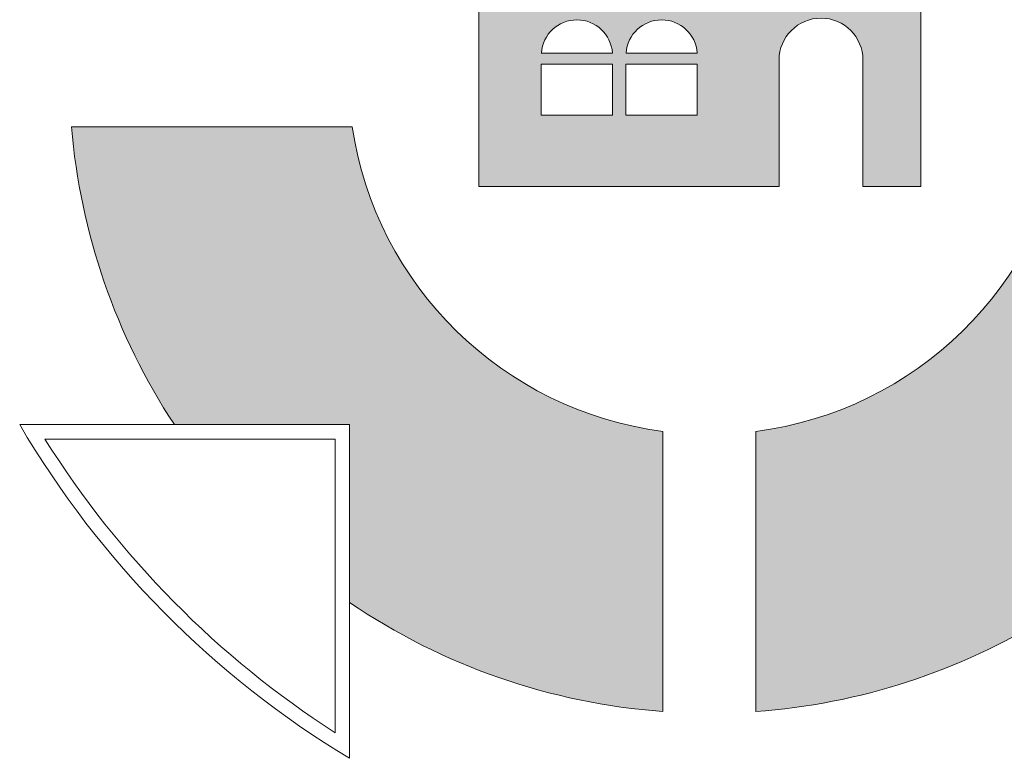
# Model space of a CAD drawing. Header units: centimetres. Extents: x -29333 to 403204, y -464147 to 16641.
# Tile 26 of 140: x 395485 to 395568, y -462423 to -462361. Entities that reach past the tile are written whole.
import ezdxf

# ---------------------------------------------------------------- set-up
doc = ezdxf.new("R2010")
doc.units = ezdxf.units.CM
doc.header["$MEASUREMENT"] = 0

msp = doc.modelspace()

# ---------------------------------------------------------------- hatches: boundary and pattern name
at = {"linetype": 'Continuous', "lineweight": 13, "true_color": 0x003080}
h = msp.add_hatch(color=156, dxfattribs=at)
h.paths.add_polyline_path([(395523.8, -462356.889), (395523.8, -462375.066), (395548.852, -462375.066), (395548.852, -462364.509, -0.999998), (395555.852, -462364.509), (395555.852, -462375.066), (395560.674, -462375.066), (395560.674, -462356.889)])
h.paths.add_polyline_path([(395534.953, -462369.121), (395529.004, -462369.121), (395529.004, -462364.863), (395534.953, -462364.863)], flags=0)
h.paths.add_polyline_path([(395529.011, -462363.92, -0.933066), (395534.945, -462363.92)], flags=0)
h.paths.add_polyline_path([(395536.076, -462364.863), (395542.025, -462364.863), (395542.025, -462369.121), (395536.076, -462369.121)], flags=0)
h.paths.add_polyline_path([(395542.018, -462363.92), (395536.084, -462363.92, -0.933066)], flags=0)
for points in [[(395513.003, -462394.946), (395513.003, -462409.799, 0.131747), (395539.146, -462418.903), (395539.146, -462395.511, -0.33476), (395513.223, -462370.077), (395489.795, -462370.077, 0.125003), (395498.384, -462394.946)], [(395546.9, -462395.517), (395546.9, -462418.906, 0.1217), (395571.28, -462410.981, -0.913831), (395587.614, -462395.1, 0.125876), (395596.303, -462370.077), (395572.876, -462370.077, -0.335254)]]:
    msp.add_hatch(color=156, dxfattribs=at).paths.add_polyline_path(points)

# ---------------------------------------------------------------- linework, layer by layer
at = {"color": 156, "linetype": 'Continuous', "lineweight": 13, "true_color": 0x003080}
for p, q in [((395529.011, -462363.92), (395534.945, -462363.92)), ((395536.084, -462363.92), (395542.018, -462363.92)), ((395539.146, -462418.903), (395539.146, -462395.511)), ((395546.9, -462418.906), (395546.9, -462395.517))]:
    msp.add_line(p, q, dxfattribs=at)
at = {"color": 156, "linetype": 'Continuous', "lineweight": 13, "true_color": 0x003080, "flags": 128}
for points in [[(395548.852, -462375.066), (395523.8, -462375.066), (395523.8, -462356.889), (395560.674, -462356.889), (395560.674, -462375.066), (395555.852, -462375.066)], [(395548.852, -462375.066), (395548.852, -462364.509)], [(395555.852, -462375.066), (395555.852, -462364.509)], [(395489.795, -462370.077), (395513.223, -462370.077)], [(395513.003, -462422.811), (395513.003, -462394.946), (395485.478, -462394.946)], [(395513.003, -462422.811), (395513.003, -462394.946), (395485.478, -462394.946)], [(395511.797, -462420.675), (395511.797, -462396.152), (395487.579, -462396.152)]]:
    msp.add_lwpolyline(points, dxfattribs=at)
for points in [[(395529.004, -462369.121), (395534.953, -462369.121), (395534.953, -462364.863), (395529.004, -462364.863)], [(395536.076, -462369.121), (395542.025, -462369.121), (395542.025, -462364.863), (395536.076, -462364.863)]]:
    msp.add_lwpolyline(points, close=True, dxfattribs=at)
at = {"color": 156, "linetype": 'Continuous', "lineweight": 13, "true_color": 0x003080}
for centre, radius, start, end in [((395552.352, -462364.509), 3.5, 0, 180), ((395531.978, -462364.126), 2.974, 3.96627, 176.03373), ((395539.051, -462364.126), 2.974, 3.96627, 176.03373), ((395543.049, -462365.604), 53.441, 184.80145, 213.30216), ((395543.049, -462365.604), 30.16, 188.52926, 262.5632), ((395543.049, -462365.604), 30.16, 277.33493, 351.47074), ((395553.928, -462354.858), 79.325, 210.35558, 238.94141), ((395554.781, -462354.005), 79.325, 212.09492, 237.18878), ((395543.049, -462365.604), 53.441, 235.7898, 265.81099), ((395543.049, -462365.604), 53.441, 274.13184, 301.88696)]:
    msp.add_arc(centre, radius, start, end, dxfattribs=at)

doc.saveas('drawing.dxf')
